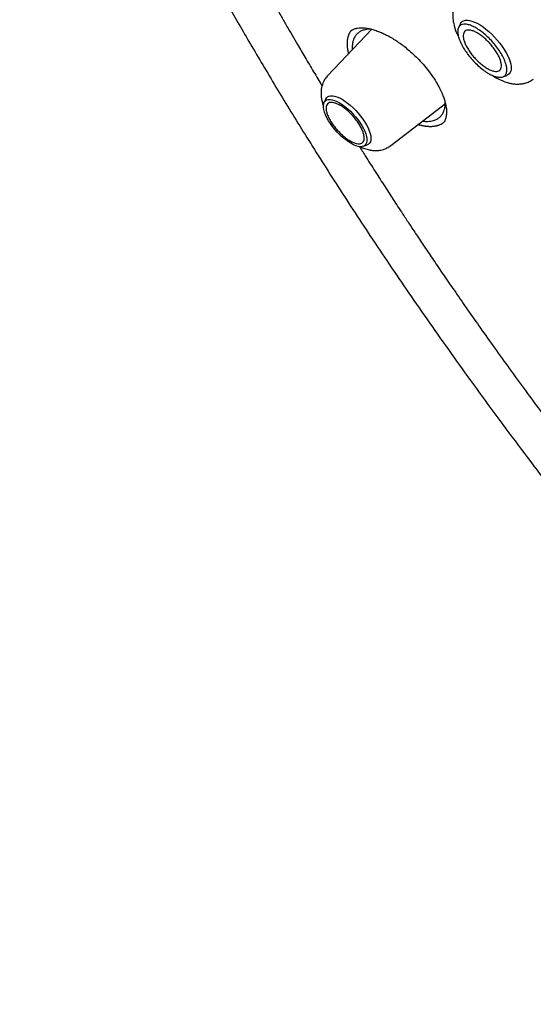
# Model space of a CAD drawing. Header units: millimetres. Extents: x 8 to 871, y 12 to 1888.
# Tile 19 of 114: x 627 to 641, y 699 to 726. Entities that reach past the tile are written whole.
import ezdxf

# ---------------------------------------------------------------- set-up
doc = ezdxf.new("R2010")
doc.units = ezdxf.units.MM

msp = doc.modelspace()

# ---------------------------------------------------------------- linework, layer by layer
at = {"color": 7, "linetype": 'Continuous', "lineweight": 30}
for p, q in [((638.878, 725.447), (638.826, 725.342)), ((636.498, 725.294), (635.317, 724.059)), ((640.012, 724.02), (640.122, 724.06)), ((635.265, 723.43), (635.218, 723.334)), ((637.005, 722.179), (638.472, 723.306)), ((638.388, 722.766), (638.386, 722.764)), ((636.273, 722.159), (636.373, 722.195))]:
    msp.add_line(p, q, dxfattribs=at)
at = {"color": 7, "linetype": 'Continuous', "lineweight": 30, "flags": 128}
for points in [[(638.878, 725.447), (638.893, 725.473), (638.924, 725.504), (638.962, 725.526), (639.008, 725.538), (639.062, 725.54), (639.121, 725.533), (639.186, 725.516), (639.255, 725.49), (639.329, 725.455), (639.405, 725.411), (639.483, 725.359), (639.562, 725.299), (639.64, 725.233), (639.718, 725.162), (639.793, 725.085), (639.865, 725.005), (639.933, 724.922), (639.995, 724.837), (640.052, 724.752), (640.102, 724.667), (640.145, 724.584), (640.18, 724.504), (640.207, 724.427), (640.225, 724.356), (640.234, 724.289), (640.235, 724.23), (640.226, 724.178), (640.209, 724.134), (640.182, 724.098), (640.148, 724.072), (640.122, 724.06)], [(635.935, 722.239), (635.863, 722.284), (635.79, 722.337), (635.716, 722.397), (635.644, 722.463), (635.574, 722.534), (635.507, 722.609), (635.445, 722.687), (635.387, 722.766), (635.337, 722.845), (635.293, 722.924), (635.257, 723), (635.229, 723.073), (635.21, 723.141), (635.2, 723.203), (635.199, 723.259), (635.208, 723.307), (635.225, 723.347), (635.252, 723.378), (635.287, 723.4), (635.329, 723.411), (635.379, 723.413), (635.435, 723.405), (635.497, 723.387), (635.563, 723.36), (635.633, 723.323), (635.705, 723.278), (635.778, 723.225), (635.852, 723.165), (635.924, 723.099), (635.994, 723.027), (636.061, 722.952), (636.124, 722.875), (636.181, 722.796), (636.232, 722.716), (636.275, 722.638), (636.311, 722.562), (636.339, 722.489), (636.358, 722.421), (636.368, 722.358), (636.369, 722.303), (636.36, 722.254), (636.343, 722.214), (636.316, 722.183), (636.281, 722.162), (636.239, 722.15), (636.189, 722.148), (636.133, 722.156), (636.071, 722.174), (636.005, 722.202), (635.935, 722.239)], [(635.265, 723.43), (635.28, 723.454), (635.31, 723.483), (635.347, 723.502), (635.391, 723.512), (635.443, 723.512), (635.5, 723.503), (635.563, 723.484), (635.63, 723.455), (635.701, 723.418)], [(635.701, 723.418), (635.774, 723.373), (635.848, 723.319), (635.922, 723.259), (635.995, 723.193), (636.066, 723.122), (636.135, 723.047), (636.199, 722.969), (636.258, 722.89), (636.312, 722.809), (636.359, 722.73), (636.399, 722.652), (636.43, 722.577), (636.454, 722.505), (636.469, 722.439), (636.475, 722.379), (636.471, 722.326), (636.46, 722.28), (636.439, 722.243), (636.41, 722.214), (636.373, 722.195)]]:
    msp.add_lwpolyline(points, dxfattribs=at)
at = {"color": 7, "linetype": 'Continuous', "lineweight": 30}
for points, knots in [([(629.354, 758.873), (629.365, 758.882), (629.454, 758.954), (629.627, 759.082), (629.873, 759.256), (630.127, 759.42), (630.387, 759.576), (630.655, 759.724), (630.93, 759.864), (631.211, 759.994), (631.499, 760.117), (631.794, 760.231), (632.096, 760.336), (632.404, 760.433), (632.719, 760.522), (633.04, 760.602), (633.368, 760.673), (633.702, 760.736), (634.042, 760.791), (634.388, 760.837), (634.741, 760.874), (635.099, 760.903), (635.464, 760.923), (635.835, 760.935), (636.211, 760.938), (636.594, 760.933), (636.982, 760.919), (637.376, 760.897), (637.775, 760.865), (638.18, 760.826), (638.59, 760.778), (639.006, 760.721), (639.427, 760.656), (639.854, 760.582), (640.285, 760.5), (640.721, 760.409), (641.163, 760.31), (641.609, 760.202), (642.06, 760.086), (642.515, 759.961), (642.976, 759.828), (643.44, 759.686), (643.909, 759.536), (644.382, 759.378), (644.86, 759.211), (645.341, 759.037), (645.826, 758.853), (646.316, 758.662), (646.809, 758.462), (647.305, 758.255), (647.805, 758.039), (648.309, 757.815), (648.815, 757.583), (649.325, 757.343), (649.839, 757.095), (650.355, 756.84), (650.873, 756.576), (651.395, 756.305), (651.919, 756.026), (652.446, 755.739), (652.975, 755.445), (653.507, 755.143), (654.041, 754.834), (654.577, 754.517), (655.114, 754.193), (655.654, 753.862), (656.195, 753.523), (656.738, 753.178), (657.282, 752.825), (657.828, 752.465), (658.375, 752.099), (658.923, 751.725), (659.472, 751.345), (660.022, 750.958), (660.573, 750.565), (661.125, 750.165), (661.677, 749.759), (662.229, 749.346), (662.782, 748.927), (663.335, 748.502), (663.888, 748.071), (664.441, 747.633), (664.994, 747.19), (665.547, 746.741), (666.099, 746.287), (666.651, 745.827), (667.202, 745.361), (667.752, 744.89), (668.301, 744.413), (668.85, 743.932), (669.397, 743.445), (669.943, 742.953), (670.488, 742.457), (671.032, 741.955), (671.573, 741.449), (672.113, 740.938), (672.652, 740.423), (673.188, 739.904), (673.723, 739.38), (674.255, 738.852), (674.785, 738.32), (675.313, 737.784), (675.838, 737.244), (676.36, 736.701), (676.88, 736.154), (677.397, 735.603), (677.912, 735.049), (678.423, 734.492), (678.931, 733.932), (679.436, 733.369), (679.937, 732.803), (680.435, 732.234), (680.93, 731.663), (681.42, 731.089), (681.907, 730.513), (682.391, 729.934), (682.87, 729.353), (683.345, 728.771), (683.816, 728.186), (684.283, 727.6), (684.745, 727.012), (685.203, 726.422), (685.656, 725.831), (686.105, 725.239), (686.548, 724.645), (686.987, 724.051), (687.421, 723.456), (687.851, 722.86), (688.274, 722.263), (688.693, 721.666), (689.106, 721.068), (689.514, 720.47), (689.917, 719.872), (690.314, 719.274), (690.705, 718.676), (691.091, 718.078), (691.47, 717.481), (691.844, 716.884), (692.212, 716.288), (692.574, 715.693), (692.93, 715.098), (693.279, 714.505), (693.622, 713.912), (693.959, 713.321), (694.29, 712.731), (694.614, 712.143), (694.931, 711.557), (695.242, 710.972), (695.546, 710.389), (695.844, 709.808), (696.134, 709.229), (696.418, 708.653), (696.695, 708.079), (696.964, 707.507), (697.227, 706.938), (697.483, 706.372), (697.731, 705.808), (697.973, 705.248), (698.207, 704.691), (698.433, 704.137), (698.653, 703.586), (698.865, 703.039), (699.069, 702.496), (699.266, 701.956), (699.456, 701.42), (699.638, 700.888), (699.812, 700.36), (699.979, 699.836), (700.138, 699.316), (700.29, 698.801), (700.433, 698.291), (700.569, 697.785), (700.697, 697.283), (700.818, 696.787), (700.93, 696.295), (701.035, 695.809), (701.132, 695.328), (701.221, 694.852), (701.302, 694.381), (701.375, 693.916), (701.441, 693.456), (701.498, 693.002), (701.548, 692.554), (701.589, 692.112), (701.623, 691.675), (701.649, 691.245), (701.666, 690.821), (701.676, 690.403), (701.678, 689.991), (701.672, 689.586), (701.658, 689.187), (701.637, 688.794), (701.607, 688.409), (701.57, 688.029), (701.524, 687.657), (701.471, 687.292), (701.41, 686.933), (701.341, 686.582), (701.265, 686.237), (701.18, 685.899), (701.088, 685.569), (700.988, 685.246), (700.88, 684.93), (700.765, 684.621), (700.642, 684.32), (700.511, 684.026), (700.372, 683.74), (700.226, 683.461), (700.072, 683.189), (699.911, 682.925), (699.741, 682.669), (699.565, 682.421), (699.38, 682.18), (699.188, 681.948), (698.992, 681.726), (698.856, 681.586), (698.79, 681.517)], [0, 0, 0, 0, 0.000696, 0.005455, 0.010214, 0.01497, 0.019723, 0.024472, 0.029218, 0.033959, 0.038696, 0.043427, 0.048154, 0.052877, 0.057594, 0.062307, 0.067016, 0.071721, 0.076422, 0.08112, 0.085815, 0.090507, 0.095196, 0.099883, 0.104569, 0.109253, 0.113935, 0.118616, 0.123296, 0.127976, 0.132655, 0.137333, 0.142011, 0.146689, 0.151366, 0.156044, 0.160722, 0.165399, 0.170077, 0.174755, 0.179433, 0.184112, 0.188791, 0.19347, 0.198149, 0.202829, 0.207509, 0.21219, 0.216871, 0.221552, 0.226234, 0.230916, 0.235599, 0.240282, 0.244965, 0.249649, 0.254333, 0.259017, 0.263702, 0.268387, 0.273072, 0.277758, 0.282443, 0.28713, 0.291816, 0.296503, 0.30119, 0.305877, 0.310565, 0.315253, 0.319941, 0.324629, 0.329318, 0.334007, 0.338695, 0.343385, 0.348074, 0.352763, 0.357453, 0.362143, 0.366833, 0.371523, 0.376213, 0.380904, 0.385594, 0.390285, 0.394976, 0.399666, 0.404357, 0.409048, 0.41374, 0.418431, 0.423122, 0.427814, 0.432505, 0.437197, 0.441888, 0.44658, 0.451272, 0.455964, 0.460656, 0.465347, 0.470039, 0.474731, 0.479423, 0.484115, 0.488807, 0.493499, 0.498191, 0.502884, 0.507576, 0.512268, 0.51696, 0.521652, 0.526344, 0.531036, 0.535728, 0.54042, 0.545111, 0.549803, 0.554495, 0.559187, 0.563879, 0.56857, 0.573262, 0.577953, 0.582645, 0.587336, 0.592027, 0.596719, 0.60141, 0.606101, 0.610791, 0.615482, 0.620173, 0.624863, 0.629554, 0.634244, 0.638934, 0.643624, 0.648314, 0.653004, 0.657693, 0.662382, 0.667072, 0.67176, 0.676449, 0.681138, 0.685826, 0.690514, 0.695202, 0.699889, 0.704577, 0.709264, 0.713951, 0.718637, 0.723323, 0.728009, 0.732695, 0.73738, 0.742065, 0.74675, 0.751434, 0.756118, 0.760802, 0.765485, 0.770168, 0.774851, 0.779533, 0.784214, 0.788896, 0.793577, 0.798257, 0.802937, 0.807617, 0.812296, 0.816975, 0.821654, 0.826332, 0.83101, 0.835688, 0.840366, 0.845043, 0.84972, 0.854397, 0.859074, 0.863751, 0.868429, 0.873106, 0.877784, 0.882462, 0.887141, 0.891821, 0.896502, 0.901184, 0.905867, 0.910553, 0.91524, 0.919929, 0.924621, 0.929316, 0.934013, 0.938715, 0.94342, 0.948129, 0.952842, 0.95756, 0.962283, 0.96701, 0.971742, 0.976479, 0.981221, 0.985967, 0.990717, 0.99547, 1, 1, 1, 1]), ([(627.053, 737.889), (627.13, 737.674), (627.324, 737.13), (627.664, 736.24), (627.983, 735.443), (628.222, 734.866), (628.367, 734.521), (628.506, 734.194), (628.639, 733.889), (628.763, 733.605), (628.879, 733.344), (628.986, 733.105), (629.084, 732.886), (629.17, 732.698), (629.243, 732.538), (629.304, 732.406), (629.357, 732.291), (629.403, 732.192), (629.449, 732.093), (629.502, 731.981), (629.567, 731.843), (629.643, 731.681), (629.747, 731.463), (629.876, 731.195), (630.027, 730.885), (630.181, 730.569), (630.339, 730.251), (630.584, 729.764), (630.922, 729.102), (631.272, 728.434), (631.544, 727.927), (631.73, 727.581), (631.927, 727.221), (632.144, 726.827), (632.385, 726.395), (632.652, 725.924), (632.939, 725.422), (633.248, 724.891), (633.579, 724.329), (633.926, 723.75), (634.288, 723.154), (634.665, 722.542), (635.065, 721.904), (635.488, 721.239), (635.936, 720.548), (636.408, 719.83), (636.905, 719.087), (637.429, 718.317), (637.979, 717.522), (638.554, 716.707), (639.152, 715.873), (639.776, 715.02), (640.427, 714.143), (640.877, 713.553), (641.104, 713.253)], [0, 0, 0, 0, 0.028257, 0.071593, 0.115149, 0.130493, 0.145161, 0.158924, 0.171781, 0.183733, 0.194591, 0.204575, 0.213685, 0.221923, 0.228059, 0.233591, 0.238356, 0.24229, 0.245975, 0.250599, 0.256265, 0.262973, 0.270723, 0.283241, 0.296039, 0.308955, 0.32199, 0.335142, 0.36854, 0.402675, 0.416287, 0.430018, 0.444398, 0.459773, 0.477494, 0.496374, 0.516414, 0.537614, 0.559974, 0.583494, 0.606732, 0.631, 0.6563, 0.682631, 0.709993, 0.738387, 0.767811, 0.798267, 0.829753, 0.862268, 0.895202, 0.929128, 0.964057, 1, 1, 1, 1]), ([(630.926, 731.673), (630.98, 731.557), (631.133, 731.229), (631.395, 730.687), (631.711, 730.045), (632.04, 729.391), (632.329, 728.831), (632.571, 728.367), (632.763, 728.005), (632.96, 727.638), (633.161, 727.268), (633.358, 726.907), (633.548, 726.566), (633.73, 726.239), (633.905, 725.931), (634.069, 725.642), (634.219, 725.381), (634.363, 725.133), (634.525, 724.855), (634.717, 724.528), (634.936, 724.159), (635.087, 723.907), (635.162, 723.782)], [0, 0, 0, 0, 0.045259, 0.127409, 0.209538, 0.292731, 0.378309, 0.423602, 0.469527, 0.51608, 0.563259, 0.60952, 0.652586, 0.69244, 0.732576, 0.768837, 0.801231, 0.83066, 0.861939, 0.905562, 0.953366, 1, 1, 1, 1]), ([(638.855, 726.163), (638.828, 726.13), (638.779, 726.071), (638.73, 725.974), (638.7, 725.889), (638.683, 725.814), (638.674, 725.748), (638.67, 725.685), (638.671, 725.616), (638.677, 725.546), (638.689, 725.472), (638.705, 725.398), (638.74, 725.279), (638.781, 725.168), (638.824, 725.089), (638.831, 725.076)], [0, 0, 0, 0, 0.108301, 0.196388, 0.275675, 0.335224, 0.392761, 0.449063, 0.504331, 0.583014, 0.640571, 0.701559, 0.784849, 0.9666, 1, 1, 1, 1]), ([(635.878, 724.646), (635.877, 724.651), (635.873, 724.666), (635.868, 724.689), (635.861, 724.724), (635.855, 724.758), (635.85, 724.792), (635.847, 724.817), (635.845, 724.841), (635.844, 724.866), (635.843, 724.889), (635.842, 724.921), (635.843, 724.951), (635.845, 724.981), (635.847, 725.002), (635.85, 725.024), (635.854, 725.045), (635.859, 725.072), (635.866, 725.098), (635.874, 725.124), (635.88, 725.142), (635.888, 725.16), (635.895, 725.178), (635.904, 725.195), (635.916, 725.217), (635.929, 725.238), (635.943, 725.256), (635.949, 725.264), (635.952, 725.268)], [0, 0, 0, 0, 0.021465, 0.05555, 0.089635, 0.157816, 0.191901, 0.225985, 0.26007, 0.294155, 0.328239, 0.362324, 0.430505, 0.46459, 0.498675, 0.53276, 0.566844, 0.600929, 0.669111, 0.703196, 0.73728, 0.771365, 0.80545, 0.839535, 0.873619, 0.9418, 0.975885, 1, 1, 1, 1]), ([(635.915, 725.24), (635.929, 725.252), (635.959, 725.276), (636.029, 725.31), (636.112, 725.33), (636.19, 725.337), (636.271, 725.336), (636.365, 725.325), (636.47, 725.304), (636.565, 725.276), (636.641, 725.25), (636.705, 725.226), (636.779, 725.195), (636.872, 725.151), (636.988, 725.091), (637.112, 725.017), (637.241, 724.932), (637.369, 724.837), (637.507, 724.725), (637.653, 724.593), (637.803, 724.441), (637.953, 724.27), (638.101, 724.081), (638.185, 723.948), (638.229, 723.88)], [0, 0, 0, 0, 0.052631, 0.107821, 0.160017, 0.201428, 0.237782, 0.280381, 0.326573, 0.367335, 0.391108, 0.412287, 0.437481, 0.470115, 0.510159, 0.557551, 0.597874, 0.642333, 0.691131, 0.744309, 0.801857, 0.863712, 0.929781, 1, 1, 1, 1]), ([(636.483, 725.299), (636.481, 725.299), (636.437, 725.303), (636.361, 725.294), (636.261, 725.271), (636.18, 725.233), (636.11, 725.181), (636.052, 725.114), (636.01, 725.034), (635.989, 724.963), (635.979, 724.904), (635.974, 724.856), (635.973, 724.807), (635.973, 724.771), (635.975, 724.751), (635.976, 724.748)], [0, 0, 0, 0, 0.003807, 0.127925, 0.24457, 0.353765, 0.455529, 0.579653, 0.690652, 0.788562, 0.840111, 0.891316, 0.942179, 0.992703, 1, 1, 1, 1]), ([(635.317, 724.059), (635.292, 724.03), (635.246, 723.977), (635.201, 723.892), (635.173, 723.822), (635.152, 723.75), (635.139, 723.673), (635.134, 723.578), (635.141, 723.475), (635.164, 723.361), (635.186, 723.282), (635.201, 723.244), (635.203, 723.239)], [0, 0, 0, 0, 0.130038, 0.236691, 0.320106, 0.381385, 0.48668, 0.585513, 0.718744, 0.857454, 0.983214, 1, 1, 1, 1]), ([(638.229, 723.88), (638.259, 723.826), (638.318, 723.723), (638.383, 723.581), (638.43, 723.458), (638.465, 723.345), (638.487, 723.244), (638.499, 723.158), (638.502, 723.093), (638.502, 723.042), (638.498, 722.998), (638.492, 722.957), (638.483, 722.916), (638.467, 722.868), (638.438, 722.813), (638.407, 722.78), (638.389, 722.762)], [0, 0, 0, 0, 0.10368, 0.197167, 0.280821, 0.35488, 0.438967, 0.506585, 0.558946, 0.606044, 0.650448, 0.692886, 0.739092, 0.805806, 0.892808, 1, 1, 1, 1]), ([(639.746, 724.055), (639.752, 724.05), (639.819, 724.003), (639.917, 723.954), (640.03, 723.904), (640.101, 723.878), (640.173, 723.857), (640.258, 723.838), (640.357, 723.825), (640.453, 723.826), (640.54, 723.836), (640.624, 723.855), (640.727, 723.892), (640.794, 723.936), (640.832, 723.961)], [0, 0, 0, 0, 0.017606, 0.193416, 0.275215, 0.340208, 0.395803, 0.473491, 0.571534, 0.67116, 0.72339, 0.793696, 0.885824, 1, 1, 1, 1]), ([(637.86, 722.836), (637.895, 722.832), (637.96, 722.823), (638.045, 722.828), (638.119, 722.839), (638.194, 722.861), (638.266, 722.895), (638.336, 722.948), (638.392, 723.015), (638.432, 723.094), (638.452, 723.163), (638.463, 723.221), (638.467, 723.269), (638.469, 723.303), (638.468, 723.322), (638.468, 723.323)], [0, 0, 0, 0, 0.093552, 0.176282, 0.255426, 0.330976, 0.437518, 0.535942, 0.654476, 0.758508, 0.848, 0.897836, 0.947314, 0.996433, 1, 1, 1, 1]), ([(638.401, 722.776), (638.399, 722.774), (638.391, 722.769), (638.378, 722.761), (638.362, 722.751), (638.339, 722.74), (638.316, 722.729), (638.292, 722.72), (638.273, 722.714), (638.254, 722.708), (638.235, 722.703), (638.214, 722.699), (638.187, 722.693), (638.159, 722.689), (638.13, 722.687), (638.108, 722.685), (638.085, 722.685), (638.062, 722.685), (638.039, 722.685), (638.007, 722.687), (637.975, 722.69), (637.941, 722.694), (637.916, 722.697), (637.891, 722.702), (637.865, 722.707), (637.83, 722.714), (637.795, 722.723), (637.76, 722.732), (637.743, 722.737), (637.735, 722.74)], [0, 0, 0, 0, 0.017774, 0.050645, 0.083515, 0.116385, 0.182137, 0.215008, 0.247878, 0.280748, 0.313619, 0.346489, 0.37936, 0.445112, 0.477982, 0.510853, 0.543723, 0.576594, 0.609464, 0.642335, 0.708088, 0.740958, 0.773829, 0.806699, 0.83957, 0.87244, 0.938192, 0.971062, 1, 1, 1, 1]), ([(636.164, 722.155), (636.217, 722.071), (636.358, 721.847), (636.587, 721.487), (636.849, 721.08), (637.104, 720.687), (637.329, 720.343), (637.535, 720.031), (637.731, 719.737), (637.95, 719.409), (638.194, 719.048), (638.463, 718.653), (638.757, 718.226), (639.077, 717.765), (639.424, 717.271), (639.799, 716.744), (640.199, 716.187), (640.626, 715.601), (641.08, 714.987), (641.419, 714.531), (641.609, 714.282), (641.635, 714.246)], [0, 0, 0, 0, 0.0316114, 0.0849381, 0.1363273, 0.1857788, 0.2335604, 0.2665381, 0.3037019, 0.3450569, 0.3906091, 0.4403659, 0.4943359, 0.552529, 0.6149569, 0.6816333, 0.7525737, 0.826415, 0.9044057, 0.9865676, 1, 1, 1, 1]), ([(636.177, 722.154), (636.21, 722.139), (636.284, 722.104), (636.397, 722.069), (636.504, 722.049), (636.598, 722.044), (636.673, 722.048), (636.745, 722.059), (636.819, 722.078), (636.911, 722.115), (636.971, 722.156), (637.005, 722.179)], [0, 0, 0, 0, 0.121003, 0.276446, 0.415189, 0.51152, 0.611747, 0.670435, 0.75401, 0.863791, 1, 1, 1, 1])]:
    msp.add_open_spline(points, degree=3, knots=knots, dxfattribs=at)
for points in [[(640.1, 724.353), (640.108, 724.315), (640.126, 724.238), (640.12, 724.144), (640.091, 724.072), (640.037, 724.025), (639.961, 724.005), (639.866, 724.012), (639.756, 724.046), (639.634, 724.107), (639.506, 724.191), (639.376, 724.295), (639.25, 724.416), (639.131, 724.548), (639.026, 724.687), (638.937, 724.827), (638.868, 724.963), (638.823, 725.09), (638.802, 725.203), (638.806, 725.297), (638.835, 725.369), (638.889, 725.416), (638.965, 725.436), (639.06, 725.429), (639.17, 725.395), (639.292, 725.335), (639.42, 725.251), (639.55, 725.146), (639.677, 725.026), (639.795, 724.893), (639.901, 724.754), (639.989, 724.614), (640.059, 724.477), (640.086, 724.395), (640.1, 724.353)], [(639.595, 724.246), (639.563, 724.267), (639.497, 724.308), (639.395, 724.39), (639.297, 724.483), (639.205, 724.586), (639.123, 724.694), (639.054, 724.804), (639.001, 724.91), (638.965, 725.008), (638.949, 725.096), (638.952, 725.169), (638.975, 725.225), (639.017, 725.262), (639.076, 725.277), (639.149, 725.272), (639.235, 725.245), (639.33, 725.198), (639.43, 725.133), (639.531, 725.052), (639.629, 724.958), (639.721, 724.855), (639.803, 724.747), (639.872, 724.638), (639.926, 724.532), (639.961, 724.433), (639.978, 724.345), (639.974, 724.272), (639.951, 724.216), (639.91, 724.18), (639.851, 724.164), (639.777, 724.17), (639.691, 724.195), (639.627, 724.229), (639.595, 724.246)], [(636.279, 722.495), (636.286, 722.465), (636.299, 722.405), (636.295, 722.332), (636.272, 722.276), (636.23, 722.24), (636.172, 722.224), (636.098, 722.23), (636.012, 722.256), (635.917, 722.303), (635.817, 722.369), (635.716, 722.45), (635.618, 722.543), (635.526, 722.646), (635.444, 722.755), (635.375, 722.864), (635.321, 722.97), (635.286, 723.068), (635.269, 723.156), (635.273, 723.229), (635.296, 723.285), (635.338, 723.322), (635.397, 723.338), (635.47, 723.332), (635.556, 723.305), (635.651, 723.258), (635.751, 723.193), (635.852, 723.112), (635.95, 723.018), (636.042, 722.915), (636.124, 722.807), (636.193, 722.698), (636.248, 722.591), (636.269, 722.527), (636.279, 722.495)]]:
    msp.add_open_spline(points, degree=3, dxfattribs=at)

doc.saveas('drawing.dxf')
